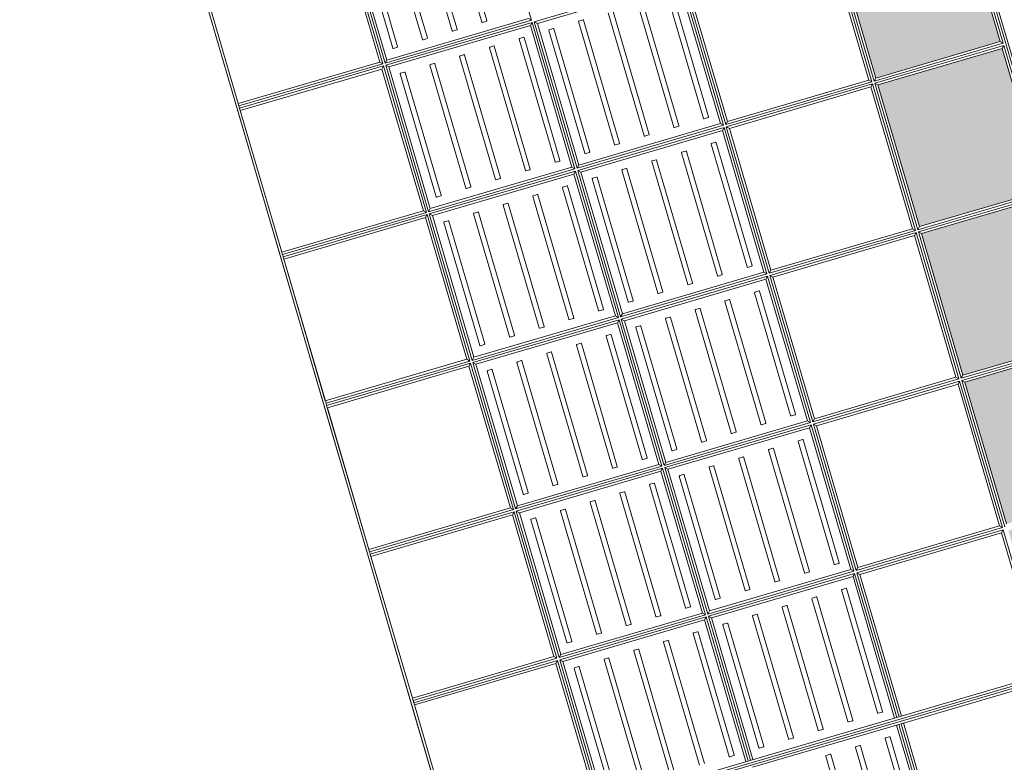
# Model space of a CAD drawing. Header units: metres. Extents: x 228628 to 230733, y 593242 to 595543.
# Tile 28 of 71: x 229982.73 to 229984.64, y 594178.75 to 594180.19. Entities that reach past the tile are written whole.
import ezdxf

# ---------------------------------------------------------------- set-up
doc = ezdxf.new("R2010")
doc.units = ezdxf.units.M

# ---------------------------------------------------------------- blocks, each defined once
blk = doc.blocks.new('_BLOCK_LEICON_GX-18_MIDDENELEMENT_KOLKSPARING_300x60')
at = {"lineweight": 5}
for p, q in [((1497.8, 1626.5), (1497.8, 0)), ((1493, 1026.5), (1493, 731)), ((1473.9, 884.2), (1225.9, 884.2)), ((1473.9, 884.2), (1225.9, 884.2)), ((1474.9, 875.2), (1474.9, 883.2)), ((1474.9, 875.2), (1474.9, 883.2)), ((1225.9, 874.2), (1473.9, 874.2)), ((1225.9, 874.2), (1473.9, 874.2)), ((1473.9, 824.2), (1225.9, 824.2)), ((1473.9, 824.2), (1225.9, 824.2)), ((1474.9, 815.2), (1474.9, 823.2)), ((1474.9, 815.2), (1474.9, 823.2)), ((1225.9, 814.2), (1473.9, 814.2)), ((1225.9, 814.2), (1473.9, 814.2)), ((1473.9, 764.2), (1225.9, 764.2)), ((1473.9, 764.2), (1225.9, 764.2)), ((1225.9, 754.2), (1473.9, 754.2)), ((1225.9, 754.2), (1473.9, 754.2)), ((1474.9, 755.2), (1474.9, 763.2)), ((1474.9, 755.2), (1474.9, 763.2)), ((1493, 731), (1202.2, 731)), ((1493, 726.5), (1202.2, 726.5)), ((1493, 735.7), (1207, 735.7)), ((1493, 731), (1493, 726.5)), ((1493, 726.5), (1493, 431)), ((1493, 721.7), (1207, 721.7))]:
    blk.add_line(p, q, dxfattribs=at)
for centre, start, end in [((1473.9, 883.2), 0, 90), ((1473.9, 875.2), 270, 0), ((1473.9, 823.2), 0, 90), ((1473.9, 815.2), 270, 0), ((1473.9, 763.2), 0, 90), ((1473.9, 755.2), 270, 0)]:
    blk.add_arc(centre, 1, start, end, dxfattribs=at)
blk = doc.blocks.new('_BLOCK_LEICON_GX-18_MIDDENELEMENT_300x60')
at = {"lineweight": 5}
h = blk.add_hatch(color=7, dxfattribs=at)
h.paths.add_polyline_path([(-1207, 421.7), (-1493, 421.7), (-1493, 170.7), (-1207, 170.7)])
h.paths.add_polyline_path([(-893, 421.7), (-893, 170.7), (-607, 170.7), (-607, 421.7)])
h.paths.add_polyline_path([(-7, 421.7), (-293, 421.7), (-293, 170.7), (-7, 170.7)])
h.paths.add_polyline_path([(593, 170.7), (593, 421.7), (307, 421.7), (307, 170.7)])
h.paths.add_polyline_path([(907, 170.7), (1193, 170.7), (1193, 421.7), (907, 421.7)])
h = blk.add_hatch(dxfattribs=at)
h.set_pattern_fill('DOTS', color=256, scale=10, style=0)
h.set_pattern_definition([(0, (-55466.677, -44255.552), (7.9375, 15.875), [0, -15.875])])
h.paths.add_polyline_path([(-1207, 421.7), (-1493, 421.7), (-1493, 170.7), (-1207, 170.7)])
h.paths.add_polyline_path([(-607, 170.7), (-607, 421.7), (-893, 421.7), (-893, 170.7)])
h.paths.add_polyline_path([(-7, 170.7), (-7, 421.7), (-293, 421.7), (-293, 170.7)])
h.paths.add_polyline_path([(593, 170.7), (593, 421.7), (307, 421.7), (307, 170.7)])
h.paths.add_polyline_path([(907, 170.7), (1193, 170.7), (1193, 421.7), (907, 421.7)])
h = blk.add_hatch(dxfattribs=at)
h.set_pattern_fill('DOTS', color=256, scale=10, style=0)
h.set_pattern_definition([(0, (-55166.677, -44255.552), (7.9375, 15.875), [0, -15.875])])
h.paths.add_polyline_path([(-907, 421.7), (-1193, 421.7), (-1193, 170.7), (-907, 170.7)])
h.paths.add_polyline_path([(-307, 170.7), (-307, 421.7), (-593, 421.7), (-593, 170.7)])
h.paths.add_polyline_path([(293, 170.7), (293, 421.7), (7, 421.7), (7, 170.7)])
h.paths.add_polyline_path([(893, 170.7), (893, 421.7), (607, 421.7), (607, 170.7)])
h.paths.add_polyline_path([(1207, 170.7), (1493, 170.7), (1493, 421.7), (1207, 421.7)])
for p, q in [((1497.8, 1626.5), (-1497.8, 1626.5)), ((-1497.8, 1626.5), (-1497.8, 0)), ((-1202.3, 1626.5), (-1493, 1626.5)), ((-1202.3, 1626.5), (-1493, 1626.5)), ((-902.2, 1626.5), (-1197.8, 1626.5)), ((-902.2, 1626.5), (-1197.8, 1626.5)), ((-602.3, 1626.5), (-897.8, 1626.5)), ((-602.3, 1626.5), (-897.8, 1626.5)), ((-302.3, 1626.5), (-597.8, 1626.5)), ((-302.3, 1626.5), (-597.8, 1626.5)), ((-2.2, 1626.5), (-297.8, 1626.5)), ((-2.2, 1626.5), (-297.8, 1626.5)), ((297.8, 1626.5), (2.2, 1626.5)), ((297.8, 1626.5), (2.2, 1626.5)), ((-1207, 1621.7), (-1493, 1621.7)), ((-1493, 1621.7), (-1493, 161.4)), ((-1207, 1621.7), (-1493, 1621.7)), ((-1207, 1621.7), (-1493, 1621.7)), ((-1207, 1621.7), (-1202.3, 1621.7)), ((-1207, 1621.7), (-1207, 1335.7)), ((-1202.3, 1621.7), (-1197.8, 1621.7)), ((-1202.3, 1621.7), (-1202.3, 1331)), ((-1197.8, 1621.7), (-1193, 1621.7)), ((-1197.8, 1621.7), (-1197.8, 1331)), ((-902.2, 1621.7), (-1193, 1621.7)), ((-1193, 1621.7), (-1193, 1335.7)), ((-907, 1621.7), (-1193, 1621.7)), ((-907, 1621.7), (-1193, 1621.7)), ((-907, 1621.7), (-907, 1335.7)), ((-902.2, 1621.7), (-897.8, 1621.7)), ((-902.2, 1621.7), (-902.2, 1331)), ((-602.3, 1621.7), (-897.8, 1621.7)), ((-897.8, 1621.7), (-897.8, 1331)), ((-893, 1621.7), (-893, 1335.7)), ((-607, 1621.7), (-893, 1621.7)), ((-607, 1621.7), (-893, 1621.7)), ((-607, 1621.7), (-607, 1335.7)), ((-602.3, 1621.7), (-597.8, 1621.7)), ((-602.3, 1621.7), (-602.3, 1331)), ((-302.3, 1621.7), (-597.8, 1621.7)), ((-597.8, 1621.7), (-597.8, 1331)), ((-593, 1621.7), (-593, 1335.7)), ((-307, 1621.7), (-593, 1621.7)), ((-307, 1621.7), (-593, 1621.7)), ((-307, 1621.7), (-307, 1335.7)), ((-302.3, 1621.7), (-297.8, 1621.7)), ((-302.3, 1621.7), (-302.3, 1331)), ((-2.2, 1621.7), (-297.8, 1621.7)), ((-297.8, 1621.7), (-297.8, 1331)), ((-293, 1621.7), (-293, 1335.7)), ((-7, 1621.7), (-293, 1621.7)), ((-7, 1621.7), (-293, 1621.7)), ((-7, 1621.7), (-7, 1335.7)), ((-2.2, 1621.7), (2.2, 1621.7)), ((-2.2, 1621.7), (-2.2, 1331)), ((297.8, 1621.7), (2.2, 1621.7)), ((2.2, 1621.7), (2.2, 1331)), ((7, 1621.7), (7, 1335.7)), ((293, 1621.7), (7, 1621.7)), ((293, 1621.7), (7, 1621.7)), ((-1207, 1335.7), (-1493, 1335.7)), ((-1202.3, 1331), (-1493, 1331)), ((-1202.3, 1326.5), (-1493, 1326.5)), ((-1207, 1321.7), (-1493, 1321.7)), ((-1207, 1335.7), (-1202.3, 1331)), ((-1207, 1335.7), (-1202.3, 1331)), ((-1207, 1321.7), (-1202.3, 1326.5)), ((-1207, 1321.7), (-1207, 1035.7)), ((-1202.3, 1326.5), (-1202.3, 1031)), ((-1197.8, 1331), (-1193, 1335.7)), ((-1197.8, 1331), (-1193, 1335.7)), ((-902.2, 1331), (-1197.8, 1331)), ((-902.2, 1326.5), (-1197.8, 1326.5)), ((-1197.8, 1326.5), (-1197.8, 1031)), ((-1193, 1321.7), (-1197.8, 1326.5)), ((-907, 1335.7), (-1193, 1335.7)), ((-907, 1321.7), (-1193, 1321.7)), ((-1193, 1321.7), (-1193, 1035.7)), ((-907, 1335.7), (-902.2, 1331)), ((-907, 1335.7), (-902.2, 1331)), ((-907, 1321.7), (-902.2, 1326.5)), ((-907, 1321.7), (-907, 1035.7)), ((-902.2, 1326.5), (-902.2, 1031)), ((-897.8, 1331), (-893, 1335.7)), ((-897.8, 1331), (-893, 1335.7)), ((-602.3, 1331), (-897.8, 1331)), ((-602.3, 1326.5), (-897.8, 1326.5)), ((-897.8, 1326.5), (-897.8, 1031)), ((-893, 1321.7), (-897.8, 1326.5)), ((-607, 1335.7), (-893, 1335.7)), ((-607, 1321.7), (-893, 1321.7)), ((-893, 1321.7), (-893, 1035.7)), ((-607, 1335.7), (-602.3, 1331)), ((-607, 1335.7), (-602.3, 1331)), ((-607, 1321.7), (-602.3, 1326.5)), ((-607, 1321.7), (-607, 1035.7)), ((-602.3, 1326.5), (-602.3, 1031)), ((-597.8, 1331), (-593, 1335.7)), ((-597.8, 1331), (-593, 1335.7)), ((-302.3, 1331), (-597.8, 1331)), ((-302.3, 1326.5), (-597.8, 1326.5)), ((-597.8, 1326.5), (-597.8, 1031)), ((-593, 1321.7), (-597.8, 1326.5)), ((-307, 1335.7), (-593, 1335.7)), ((-307, 1321.7), (-593, 1321.7)), ((-593, 1321.7), (-593, 1035.7)), ((-307, 1335.7), (-302.3, 1331)), ((-307, 1335.7), (-302.3, 1331)), ((-307, 1321.7), (-302.3, 1326.5)), ((-307, 1321.7), (-307, 1035.7)), ((-302.3, 1326.5), (-302.3, 1031)), ((-297.8, 1331), (-293, 1335.7)), ((-297.8, 1331), (-293, 1335.7)), ((-2.2, 1331), (-297.8, 1331)), ((-2.2, 1326.5), (-297.8, 1326.5)), ((-297.8, 1326.5), (-297.8, 1031)), ((-293, 1321.7), (-297.8, 1326.5)), ((-7, 1335.7), (-293, 1335.7)), ((-7, 1321.7), (-293, 1321.7)), ((-293, 1321.7), (-293, 1035.7)), ((-7, 1335.7), (-2.2, 1331)), ((-7, 1335.7), (-2.2, 1331)), ((-7, 1321.7), (-2.2, 1326.5)), ((-7, 1321.7), (-7, 1035.7)), ((-2.2, 1326.5), (-2.2, 1031)), ((2.2, 1331), (7, 1335.7)), ((2.2, 1331), (7, 1335.7)), ((297.8, 1331), (2.2, 1331)), ((297.8, 1326.5), (2.2, 1326.5)), ((2.2, 1326.5), (2.2, 1031)), ((7, 1321.7), (2.2, 1326.5)), ((293, 1335.7), (7, 1335.7)), ((293, 1321.7), (7, 1321.7)), ((7, 1321.7), (7, 1035.7)), ((-1226.1, 1304.2), (-1474.1, 1304.2)), ((-1225.1, 1295.2), (-1225.1, 1303.2)), ((-1175.1, 1303.2), (-1175.1, 1295.2)), ((-926.1, 1304.2), (-1174.1, 1304.2)), ((-925.1, 1295.2), (-925.1, 1303.2)), ((-875.1, 1303.2), (-875.1, 1295.2)), ((-626.1, 1304.2), (-874.1, 1304.2)), ((-625.1, 1295.2), (-625.1, 1303.2)), ((-575.1, 1303.2), (-575.1, 1295.2)), ((-326.1, 1304.2), (-574.1, 1304.2)), ((-325.1, 1295.2), (-325.1, 1303.2)), ((-275.1, 1303.2), (-275.1, 1295.2)), ((-26.1, 1304.2), (-274.1, 1304.2)), ((-25.1, 1295.2), (-25.1, 1303.2)), ((24.9, 1303.2), (24.9, 1295.2)), ((273.9, 1304.2), (25.9, 1304.2)), ((-1474.1, 1294.2), (-1226.1, 1294.2)), ((-1174.1, 1294.2), (-926.1, 1294.2)), ((-874.1, 1294.2), (-626.1, 1294.2)), ((-574.1, 1294.2), (-326.1, 1294.2)), ((-274.1, 1294.2), (-26.1, 1294.2)), ((25.9, 1294.2), (273.9, 1294.2)), ((-1226.1, 1244.2), (-1474.1, 1244.2)), ((-1226.1, 1244.2), (-1474.1, 1244.2)), ((-1225.1, 1235.2), (-1225.1, 1243.2)), ((-1225.1, 1235.2), (-1225.1, 1243.2)), ((-1175.1, 1243.2), (-1175.1, 1235.2)), ((-1175.1, 1243.2), (-1175.1, 1235.2)), ((-926.1, 1244.2), (-1174.1, 1244.2)), ((-926.1, 1244.2), (-1174.1, 1244.2)), ((-925.1, 1235.2), (-925.1, 1243.2)), ((-925.1, 1235.2), (-925.1, 1243.2)), ((-875.1, 1243.2), (-875.1, 1235.2)), ((-875.1, 1243.2), (-875.1, 1235.2)), ((-626.1, 1244.2), (-874.1, 1244.2)), ((-626.1, 1244.2), (-874.1, 1244.2)), ((-625.1, 1235.2), (-625.1, 1243.2)), ((-625.1, 1235.2), (-625.1, 1243.2)), ((-575.1, 1243.2), (-575.1, 1235.2)), ((-575.1, 1243.2), (-575.1, 1235.2)), ((-326.1, 1244.2), (-574.1, 1244.2)), ((-326.1, 1244.2), (-574.1, 1244.2)), ((-325.1, 1235.2), (-325.1, 1243.2)), ((-325.1, 1235.2), (-325.1, 1243.2)), ((-275.1, 1243.2), (-275.1, 1235.2)), ((-275.1, 1243.2), (-275.1, 1235.2)), ((-26.1, 1244.2), (-274.1, 1244.2)), ((-26.1, 1244.2), (-274.1, 1244.2)), ((-25.1, 1235.2), (-25.1, 1243.2)), ((-25.1, 1235.2), (-25.1, 1243.2)), ((24.9, 1243.2), (24.9, 1235.2)), ((24.9, 1243.2), (24.9, 1235.2)), ((273.9, 1244.2), (25.9, 1244.2)), ((273.9, 1244.2), (25.9, 1244.2)), ((-1474.1, 1234.2), (-1226.1, 1234.2)), ((-1474.1, 1234.2), (-1226.1, 1234.2)), ((-1174.1, 1234.2), (-926.1, 1234.2)), ((-1174.1, 1234.2), (-926.1, 1234.2)), ((-874.1, 1234.2), (-626.1, 1234.2)), ((-874.1, 1234.2), (-626.1, 1234.2)), ((-574.1, 1234.2), (-326.1, 1234.2)), ((-574.1, 1234.2), (-326.1, 1234.2)), ((-274.1, 1234.2), (-26.1, 1234.2)), ((-274.1, 1234.2), (-26.1, 1234.2)), ((25.9, 1234.2), (273.9, 1234.2)), ((25.9, 1234.2), (273.9, 1234.2)), ((-1226.1, 1184.2), (-1474.1, 1184.2)), ((-1226.1, 1184.2), (-1474.1, 1184.2)), ((-926.1, 1184.2), (-1174.1, 1184.2)), ((-926.1, 1184.2), (-1174.1, 1184.2)), ((-626.1, 1184.2), (-874.1, 1184.2)), ((-626.1, 1184.2), (-874.1, 1184.2)), ((-326.1, 1184.2), (-574.1, 1184.2)), ((-326.1, 1184.2), (-574.1, 1184.2)), ((-26.1, 1184.2), (-274.1, 1184.2)), ((-26.1, 1184.2), (-274.1, 1184.2)), ((273.9, 1184.2), (25.9, 1184.2)), ((273.9, 1184.2), (25.9, 1184.2)), ((-1474.1, 1174.2), (-1226.1, 1174.2)), ((-1474.1, 1174.2), (-1226.1, 1174.2)), ((-1225.1, 1175.2), (-1225.1, 1183.2)), ((-1225.1, 1175.2), (-1225.1, 1183.2)), ((-1175.1, 1183.2), (-1175.1, 1175.2)), ((-1175.1, 1183.2), (-1175.1, 1175.2)), ((-1174.1, 1174.2), (-926.1, 1174.2)), ((-1174.1, 1174.2), (-926.1, 1174.2)), ((-925.1, 1175.2), (-925.1, 1183.2)), ((-925.1, 1175.2), (-925.1, 1183.2)), ((-875.1, 1183.2), (-875.1, 1175.2)), ((-875.1, 1183.2), (-875.1, 1175.2)), ((-874.1, 1174.2), (-626.1, 1174.2)), ((-874.1, 1174.2), (-626.1, 1174.2)), ((-625.1, 1175.2), (-625.1, 1183.2)), ((-625.1, 1175.2), (-625.1, 1183.2)), ((-575.1, 1183.2), (-575.1, 1175.2)), ((-575.1, 1183.2), (-575.1, 1175.2)), ((-574.1, 1174.2), (-326.1, 1174.2)), ((-574.1, 1174.2), (-326.1, 1174.2)), ((-325.1, 1175.2), (-325.1, 1183.2)), ((-325.1, 1175.2), (-325.1, 1183.2)), ((-275.1, 1183.2), (-275.1, 1175.2)), ((-275.1, 1183.2), (-275.1, 1175.2)), ((-274.1, 1174.2), (-26.1, 1174.2)), ((-274.1, 1174.2), (-26.1, 1174.2)), ((-25.1, 1175.2), (-25.1, 1183.2)), ((-25.1, 1175.2), (-25.1, 1183.2)), ((24.9, 1183.2), (24.9, 1175.2)), ((24.9, 1183.2), (24.9, 1175.2)), ((25.9, 1174.2), (273.9, 1174.2)), ((25.9, 1174.2), (273.9, 1174.2)), ((-1226.1, 1124.2), (-1474.1, 1124.2)), ((-1226.1, 1124.2), (-1474.1, 1124.2)), ((-1474.1, 1114.2), (-1226.1, 1114.2)), ((-1474.1, 1114.2), (-1226.1, 1114.2)), ((-1225.1, 1115.2), (-1225.1, 1123.2)), ((-1225.1, 1115.2), (-1225.1, 1123.2)), ((-1175.1, 1123.2), (-1175.1, 1115.2)), ((-1175.1, 1123.2), (-1175.1, 1115.2)), ((-926.1, 1124.2), (-1174.1, 1124.2)), ((-926.1, 1124.2), (-1174.1, 1124.2)), ((-1174.1, 1114.2), (-926.1, 1114.2)), ((-1174.1, 1114.2), (-926.1, 1114.2)), ((-925.1, 1115.2), (-925.1, 1123.2)), ((-925.1, 1115.2), (-925.1, 1123.2)), ((-875.1, 1123.2), (-875.1, 1115.2)), ((-875.1, 1123.2), (-875.1, 1115.2)), ((-626.1, 1124.2), (-874.1, 1124.2)), ((-626.1, 1124.2), (-874.1, 1124.2)), ((-874.1, 1114.2), (-626.1, 1114.2)), ((-874.1, 1114.2), (-626.1, 1114.2)), ((-625.1, 1115.2), (-625.1, 1123.2)), ((-625.1, 1115.2), (-625.1, 1123.2)), ((-575.1, 1123.2), (-575.1, 1115.2)), ((-575.1, 1123.2), (-575.1, 1115.2)), ((-326.1, 1124.2), (-574.1, 1124.2)), ((-326.1, 1124.2), (-574.1, 1124.2)), ((-574.1, 1114.2), (-326.1, 1114.2)), ((-574.1, 1114.2), (-326.1, 1114.2)), ((-325.1, 1115.2), (-325.1, 1123.2)), ((-325.1, 1115.2), (-325.1, 1123.2)), ((-275.1, 1123.2), (-275.1, 1115.2)), ((-275.1, 1123.2), (-275.1, 1115.2)), ((-26.1, 1124.2), (-274.1, 1124.2)), ((-26.1, 1124.2), (-274.1, 1124.2)), ((-274.1, 1114.2), (-26.1, 1114.2)), ((-274.1, 1114.2), (-26.1, 1114.2)), ((-25.1, 1115.2), (-25.1, 1123.2)), ((-25.1, 1115.2), (-25.1, 1123.2)), ((24.9, 1123.2), (24.9, 1115.2)), ((24.9, 1123.2), (24.9, 1115.2)), ((273.9, 1124.2), (25.9, 1124.2)), ((273.9, 1124.2), (25.9, 1124.2)), ((25.9, 1114.2), (273.9, 1114.2)), ((25.9, 1114.2), (273.9, 1114.2)), ((-1475.1, 1063.2), (-1475.1, 1055.2)), ((-1475.1, 1063.2), (-1475.1, 1055.2)), ((-1226.1, 1064.2), (-1474.1, 1064.2)), ((-1226.1, 1064.2), (-1474.1, 1064.2)), ((-1474.1, 1054.2), (-1226.1, 1054.2)), ((-1474.1, 1054.2), (-1226.1, 1054.2)), ((-1225.1, 1055.2), (-1225.1, 1063.2)), ((-1225.1, 1055.2), (-1225.1, 1063.2)), ((-1175.1, 1063.2), (-1175.1, 1055.2)), ((-1175.1, 1063.2), (-1175.1, 1055.2)), ((-926.1, 1064.2), (-1174.1, 1064.2)), ((-926.1, 1064.2), (-1174.1, 1064.2)), ((-1174.1, 1054.2), (-926.1, 1054.2)), ((-1174.1, 1054.2), (-926.1, 1054.2)), ((-925.1, 1055.2), (-925.1, 1063.2)), ((-925.1, 1055.2), (-925.1, 1063.2)), ((-875.1, 1063.2), (-875.1, 1055.2)), ((-875.1, 1063.2), (-875.1, 1055.2)), ((-626.1, 1064.2), (-874.1, 1064.2)), ((-626.1, 1064.2), (-874.1, 1064.2)), ((-874.1, 1054.2), (-626.1, 1054.2)), ((-874.1, 1054.2), (-626.1, 1054.2)), ((-625.1, 1055.2), (-625.1, 1063.2)), ((-625.1, 1055.2), (-625.1, 1063.2)), ((-575.1, 1063.2), (-575.1, 1055.2)), ((-575.1, 1063.2), (-575.1, 1055.2)), ((-326.1, 1064.2), (-574.1, 1064.2)), ((-326.1, 1064.2), (-574.1, 1064.2)), ((-574.1, 1054.2), (-326.1, 1054.2)), ((-574.1, 1054.2), (-326.1, 1054.2)), ((-325.1, 1055.2), (-325.1, 1063.2)), ((-325.1, 1055.2), (-325.1, 1063.2)), ((-275.1, 1063.2), (-275.1, 1055.2)), ((-275.1, 1063.2), (-275.1, 1055.2)), ((-26.1, 1064.2), (-274.1, 1064.2)), ((-26.1, 1064.2), (-274.1, 1064.2)), ((-274.1, 1054.2), (-26.1, 1054.2)), ((-274.1, 1054.2), (-26.1, 1054.2)), ((-25.1, 1055.2), (-25.1, 1063.2)), ((-25.1, 1055.2), (-25.1, 1063.2)), ((-1207, 1035.7), (-1493, 1035.7)), ((-1202.3, 1031), (-1493, 1031)), ((-1207, 1035.7), (-1202.3, 1031)), ((-1197.8, 1031), (-1193, 1035.7)), ((-902.2, 1031), (-1197.8, 1031)), ((-907, 1035.7), (-1193, 1035.7)), ((-907, 1035.7), (-902.2, 1031)), ((-897.8, 1031), (-893, 1035.7)), ((-602.3, 1031), (-897.8, 1031)), ((-607, 1035.7), (-893, 1035.7)), ((-607, 1035.7), (-602.3, 1031)), ((-597.8, 1031), (-593, 1035.7)), ((-302.3, 1031), (-597.8, 1031)), ((-307, 1035.7), (-593, 1035.7)), ((-307, 1035.7), (-302.3, 1031)), ((-297.8, 1031), (-293, 1035.7)), ((-2.2, 1031), (-297.8, 1031)), ((-7, 1035.7), (-293, 1035.7)), ((-7, 1035.7), (-2.2, 1031)), ((2.2, 1031), (7, 1035.7)), ((297.8, 1031), (2.2, 1031)), ((-1202.3, 1026.5), (-1493, 1026.5)), ((-1207, 1021.7), (-1493, 1021.7)), ((-1207, 1021.7), (-1202.3, 1026.5)), ((-1207, 1021.7), (-1207, 735.7)), ((-1202.3, 1026.5), (-1202.3, 731)), ((-902.2, 1026.5), (-1197.8, 1026.5)), ((-1197.8, 1026.5), (-1197.8, 731)), ((-1193, 1021.7), (-1197.8, 1026.5)), ((-907, 1021.7), (-1193, 1021.7)), ((-1193, 1021.7), (-1193, 735.7)), ((-907, 1021.7), (-902.2, 1026.5)), ((-907, 1021.7), (-907, 735.7)), ((-902.2, 1026.5), (-902.2, 731)), ((-602.3, 1026.5), (-897.8, 1026.5)), ((-897.8, 1026.5), (-897.8, 731)), ((-893, 1021.7), (-897.8, 1026.5)), ((-607, 1021.7), (-893, 1021.7)), ((-893, 1021.7), (-893, 735.7)), ((-607, 1021.7), (-602.3, 1026.5)), ((-607, 1021.7), (-607, 735.7)), ((-602.3, 1026.5), (-602.3, 731)), ((-302.3, 1026.5), (-597.8, 1026.5)), ((-597.8, 1026.5), (-597.8, 731)), ((-593, 1021.7), (-597.8, 1026.5)), ((-307, 1021.7), (-593, 1021.7)), ((-593, 1021.7), (-593, 735.7)), ((-307, 1021.7), (-302.3, 1026.5)), ((-307, 1021.7), (-307, 735.7)), ((-302.3, 1026.5), (-302.3, 731)), ((-2.2, 1026.5), (-297.8, 1026.5)), ((-297.8, 1026.5), (-297.8, 731)), ((-293, 1021.7), (-297.8, 1026.5)), ((-7, 1021.7), (-293, 1021.7)), ((-293, 1021.7), (-293, 735.7)), ((-7, 1021.7), (-2.2, 1026.5)), ((-7, 1021.7), (-7, 735.7)), ((-2.2, 1026.5), (-2.2, 731)), ((-1475.1, 1003.2), (-1475.1, 995.2)), ((-1226.1, 1004.2), (-1474.1, 1004.2)), ((-1474.1, 994.2), (-1226.1, 994.2)), ((-1225.1, 995.2), (-1225.1, 1003.2)), ((-1175.1, 1003.2), (-1175.1, 995.2)), ((-926.1, 1004.2), (-1174.1, 1004.2)), ((-1174.1, 994.2), (-926.1, 994.2)), ((-925.1, 995.2), (-925.1, 1003.2)), ((-875.1, 1003.2), (-875.1, 995.2)), ((-626.1, 1004.2), (-874.1, 1004.2)), ((-874.1, 994.2), (-626.1, 994.2)), ((-625.1, 995.2), (-625.1, 1003.2)), ((-575.1, 1003.2), (-575.1, 995.2)), ((-326.1, 1004.2), (-574.1, 1004.2)), ((-574.1, 994.2), (-326.1, 994.2)), ((-325.1, 995.2), (-325.1, 1003.2)), ((-275.1, 1003.2), (-275.1, 995.2)), ((-26.1, 1004.2), (-274.1, 1004.2)), ((-274.1, 994.2), (-26.1, 994.2)), ((-25.1, 995.2), (-25.1, 1003.2)), ((-1475.1, 943.2), (-1475.1, 935.2)), ((-1475.1, 943.2), (-1475.1, 935.2)), ((-1226.1, 944.2), (-1474.1, 944.2)), ((-1226.1, 944.2), (-1474.1, 944.2)), ((-1225.1, 935.2), (-1225.1, 943.2)), ((-1225.1, 935.2), (-1225.1, 943.2)), ((-1175.1, 943.2), (-1175.1, 935.2)), ((-1175.1, 943.2), (-1175.1, 935.2)), ((-926.1, 944.2), (-1174.1, 944.2)), ((-926.1, 944.2), (-1174.1, 944.2)), ((-925.1, 935.2), (-925.1, 943.2)), ((-925.1, 935.2), (-925.1, 943.2)), ((-875.1, 943.2), (-875.1, 935.2)), ((-875.1, 943.2), (-875.1, 935.2)), ((-626.1, 944.2), (-874.1, 944.2)), ((-626.1, 944.2), (-874.1, 944.2)), ((-625.1, 935.2), (-625.1, 943.2)), ((-625.1, 935.2), (-625.1, 943.2)), ((-575.1, 943.2), (-575.1, 935.2)), ((-575.1, 943.2), (-575.1, 935.2)), ((-326.1, 944.2), (-574.1, 944.2)), ((-326.1, 944.2), (-574.1, 944.2)), ((-325.1, 935.2), (-325.1, 943.2)), ((-325.1, 935.2), (-325.1, 943.2)), ((-275.1, 943.2), (-275.1, 935.2)), ((-275.1, 943.2), (-275.1, 935.2)), ((-26.1, 944.2), (-274.1, 944.2)), ((-26.1, 944.2), (-274.1, 944.2)), ((-25.1, 935.2), (-25.1, 943.2)), ((-25.1, 935.2), (-25.1, 943.2)), ((-1474.1, 934.2), (-1226.1, 934.2)), ((-1474.1, 934.2), (-1226.1, 934.2)), ((-1174.1, 934.2), (-926.1, 934.2)), ((-1174.1, 934.2), (-926.1, 934.2)), ((-874.1, 934.2), (-626.1, 934.2)), ((-874.1, 934.2), (-626.1, 934.2)), ((-574.1, 934.2), (-326.1, 934.2)), ((-574.1, 934.2), (-326.1, 934.2)), ((-274.1, 934.2), (-26.1, 934.2)), ((-274.1, 934.2), (-26.1, 934.2)), ((-1475.1, 883.2), (-1475.1, 875.2)), ((-1475.1, 883.2), (-1475.1, 875.2)), ((-1226.1, 884.2), (-1474.1, 884.2)), ((-1226.1, 884.2), (-1474.1, 884.2)), ((-1225.1, 875.2), (-1225.1, 883.2)), ((-1225.1, 875.2), (-1225.1, 883.2)), ((-1175.1, 883.2), (-1175.1, 875.2)), ((-1175.1, 883.2), (-1175.1, 875.2)), ((-926.1, 884.2), (-1174.1, 884.2)), ((-926.1, 884.2), (-1174.1, 884.2)), ((-925.1, 875.2), (-925.1, 883.2)), ((-925.1, 875.2), (-925.1, 883.2)), ((-875.1, 883.2), (-875.1, 875.2)), ((-875.1, 883.2), (-875.1, 875.2)), ((-626.1, 884.2), (-874.1, 884.2)), ((-626.1, 884.2), (-874.1, 884.2)), ((-625.1, 875.2), (-625.1, 883.2)), ((-625.1, 875.2), (-625.1, 883.2)), ((-575.1, 883.2), (-575.1, 875.2)), ((-575.1, 883.2), (-575.1, 875.2)), ((-326.1, 884.2), (-574.1, 884.2)), ((-326.1, 884.2), (-574.1, 884.2)), ((-325.1, 875.2), (-325.1, 883.2)), ((-325.1, 875.2), (-325.1, 883.2)), ((-275.1, 883.2), (-275.1, 875.2)), ((-275.1, 883.2), (-275.1, 875.2)), ((-26.1, 884.2), (-274.1, 884.2)), ((-26.1, 884.2), (-274.1, 884.2)), ((-1474.1, 874.2), (-1226.1, 874.2)), ((-1474.1, 874.2), (-1226.1, 874.2)), ((-1174.1, 874.2), (-926.1, 874.2)), ((-1174.1, 874.2), (-926.1, 874.2)), ((-874.1, 874.2), (-626.1, 874.2)), ((-874.1, 874.2), (-626.1, 874.2)), ((-574.1, 874.2), (-326.1, 874.2)), ((-574.1, 874.2), (-326.1, 874.2)), ((-274.1, 874.2), (-26.1, 874.2)), ((-274.1, 874.2), (-26.1, 874.2)), ((-1475.1, 823.2), (-1475.1, 815.2)), ((-1475.1, 823.2), (-1475.1, 815.2)), ((-1226.1, 824.2), (-1474.1, 824.2)), ((-1226.1, 824.2), (-1474.1, 824.2)), ((-1225.1, 815.2), (-1225.1, 823.2)), ((-1225.1, 815.2), (-1225.1, 823.2)), ((-1175.1, 823.2), (-1175.1, 815.2)), ((-1175.1, 823.2), (-1175.1, 815.2)), ((-926.1, 824.2), (-1174.1, 824.2)), ((-926.1, 824.2), (-1174.1, 824.2)), ((-925.1, 815.2), (-925.1, 823.2)), ((-925.1, 815.2), (-925.1, 823.2)), ((-875.1, 823.2), (-875.1, 815.2)), ((-875.1, 823.2), (-875.1, 815.2)), ((-626.1, 824.2), (-874.1, 824.2)), ((-626.1, 824.2), (-874.1, 824.2)), ((-625.1, 815.2), (-625.1, 823.2)), ((-625.1, 815.2), (-625.1, 823.2)), ((-575.1, 823.2), (-575.1, 815.2)), ((-575.1, 823.2), (-575.1, 815.2)), ((-326.1, 824.2), (-574.1, 824.2)), ((-326.1, 824.2), (-574.1, 824.2)), ((-325.1, 815.2), (-325.1, 823.2)), ((-325.1, 815.2), (-325.1, 823.2)), ((-275.1, 823.2), (-275.1, 815.2)), ((-275.1, 823.2), (-275.1, 815.2)), ((-26.1, 824.2), (-274.1, 824.2)), ((-26.1, 824.2), (-274.1, 824.2)), ((-1474.1, 814.2), (-1226.1, 814.2)), ((-1474.1, 814.2), (-1226.1, 814.2)), ((-1174.1, 814.2), (-926.1, 814.2)), ((-1174.1, 814.2), (-926.1, 814.2)), ((-874.1, 814.2), (-626.1, 814.2)), ((-874.1, 814.2), (-626.1, 814.2)), ((-574.1, 814.2), (-326.1, 814.2)), ((-574.1, 814.2), (-326.1, 814.2)), ((-274.1, 814.2), (-26.1, 814.2)), ((-274.1, 814.2), (-26.1, 814.2)), ((-1226.1, 764.2), (-1474.1, 764.2)), ((-1226.1, 764.2), (-1474.1, 764.2)), ((-926.1, 764.2), (-1174.1, 764.2)), ((-926.1, 764.2), (-1174.1, 764.2)), ((-626.1, 764.2), (-874.1, 764.2)), ((-626.1, 764.2), (-874.1, 764.2)), ((-326.1, 764.2), (-574.1, 764.2)), ((-326.1, 764.2), (-574.1, 764.2)), ((-26.1, 764.2), (-274.1, 764.2)), ((-26.1, 764.2), (-274.1, 764.2)), ((-1475.1, 763.2), (-1475.1, 755.2)), ((-1475.1, 763.2), (-1475.1, 755.2)), ((-1474.1, 754.2), (-1226.1, 754.2)), ((-1474.1, 754.2), (-1226.1, 754.2)), ((-1225.1, 755.2), (-1225.1, 763.2)), ((-1225.1, 755.2), (-1225.1, 763.2)), ((-1175.1, 763.2), (-1175.1, 755.2)), ((-1175.1, 763.2), (-1175.1, 755.2)), ((-1174.1, 754.2), (-926.1, 754.2)), ((-1174.1, 754.2), (-926.1, 754.2)), ((-925.1, 755.2), (-925.1, 763.2)), ((-925.1, 755.2), (-925.1, 763.2)), ((-875.1, 763.2), (-875.1, 755.2)), ((-875.1, 763.2), (-875.1, 755.2)), ((-874.1, 754.2), (-626.1, 754.2)), ((-874.1, 754.2), (-626.1, 754.2)), ((-625.1, 755.2), (-625.1, 763.2)), ((-625.1, 755.2), (-625.1, 763.2)), ((-575.1, 763.2), (-575.1, 755.2)), ((-575.1, 763.2), (-575.1, 755.2)), ((-574.1, 754.2), (-326.1, 754.2)), ((-574.1, 754.2), (-326.1, 754.2)), ((-325.1, 755.2), (-325.1, 763.2)), ((-325.1, 755.2), (-325.1, 763.2)), ((-275.1, 763.2), (-275.1, 755.2)), ((-275.1, 763.2), (-275.1, 755.2)), ((-274.1, 754.2), (-26.1, 754.2)), ((-274.1, 754.2), (-26.1, 754.2)), ((-1207, 735.7), (-1493, 735.7)), ((-1202.3, 731), (-1493, 731)), ((-1202.3, 726.5), (-1493, 726.5)), ((-1207, 735.7), (-1202.3, 731)), ((-1207, 721.7), (-1202.3, 726.5)), ((-1202.3, 726.5), (-1202.3, 431)), ((-1197.8, 731), (-1193, 735.7)), ((-902.2, 731), (-1197.8, 731)), ((-902.2, 726.5), (-1197.8, 726.5)), ((-1197.8, 726.5), (-1197.8, 431)), ((-1193, 721.7), (-1197.8, 726.5)), ((-907, 735.7), (-1193, 735.7)), ((-907, 735.7), (-902.2, 731)), ((-907, 721.7), (-902.2, 726.5)), ((-902.2, 726.5), (-902.2, 431)), ((-897.8, 731), (-893, 735.7)), ((-602.3, 731), (-897.8, 731)), ((-602.3, 726.5), (-897.8, 726.5)), ((-897.8, 726.5), (-897.8, 431)), ((-893, 721.7), (-897.8, 726.5)), ((-607, 735.7), (-893, 735.7)), ((-607, 735.7), (-602.3, 731)), ((-607, 721.7), (-602.3, 726.5)), ((-602.3, 726.5), (-602.3, 431)), ((-597.8, 731), (-593, 735.7)), ((-302.3, 731), (-597.8, 731)), ((-302.3, 726.5), (-597.8, 726.5)), ((-597.8, 726.5), (-597.8, 431)), ((-593, 721.7), (-597.8, 726.5)), ((-307, 735.7), (-593, 735.7)), ((-307, 735.7), (-302.3, 731)), ((-307, 721.7), (-302.3, 726.5)), ((-302.3, 726.5), (-302.3, 431)), ((-297.8, 731), (-293, 735.7)), ((-2.2, 731), (-297.8, 731)), ((-2.2, 726.5), (-297.8, 726.5)), ((-297.8, 726.5), (-297.8, 431)), ((-293, 721.7), (-297.8, 726.5)), ((-7, 735.7), (-293, 735.7)), ((-1207, 721.7), (-1493, 721.7)), ((-1207, 721.7), (-1207, 435.7)), ((-907, 721.7), (-1193, 721.7)), ((-1193, 721.7), (-1193, 435.7)), ((-907, 721.7), (-907, 435.7)), ((-607, 721.7), (-893, 721.7)), ((-893, 721.7), (-893, 435.7)), ((-607, 721.7), (-607, 435.7)), ((-307, 721.7), (-593, 721.7)), ((-593, 721.7), (-593, 435.7)), ((-307, 721.7), (-307, 435.7)), ((-7, 721.7), (-293, 721.7)), ((-293, 721.7), (-293, 435.7)), ((-1207, 435.7), (-1493, 435.7)), ((-1202.3, 431), (-1493, 431)), ((-1207, 435.7), (-1202.3, 431)), ((-1197.8, 431), (-1193, 435.7)), ((-902.2, 431), (-1197.8, 431)), ((-902.2, 426.5), (-1197.8, 426.5)), ((-907, 435.7), (-1193, 435.7)), ((-907, 421.7), (-1193, 421.7)), ((-907, 435.7), (-902.2, 431)), ((-907, 421.7), (-902.2, 426.5)), ((-907, 421.7), (-907, 170.7)), ((-902.2, 426.5), (-902.2, 165.9)), ((-897.8, 431), (-893, 435.7)), ((-602.3, 431), (-897.8, 431)), ((-602.3, 426.5), (-897.8, 426.5)), ((-897.8, 426.5), (-897.8, 165.9)), ((-893, 421.7), (-897.8, 426.5)), ((-607, 435.7), (-893, 435.7)), ((-607, 421.7), (-893, 421.7)), ((-893, 421.7), (-893, 170.7)), ((-607, 435.7), (-602.3, 431)), ((-607, 421.7), (-602.3, 426.5)), ((-607, 421.7), (-607, 170.7)), ((-602.3, 426.5), (-602.3, 165.9)), ((-597.8, 431), (-593, 435.7)), ((-302.3, 431), (-597.8, 431)), ((-302.3, 426.5), (-597.8, 426.5)), ((-597.8, 426.5), (-597.8, 165.9)), ((-593, 421.7), (-597.8, 426.5)), ((-307, 435.7), (-593, 435.7)), ((-307, 421.7), (-593, 421.7)), ((-593, 421.7), (-593, 170.7)), ((-307, 435.7), (-302.3, 431)), ((-307, 421.7), (-302.3, 426.5)), ((-307, 421.7), (-307, 170.7)), ((-302.3, 426.5), (-302.3, 165.9)), ((-297.8, 431), (-293, 435.7)), ((-2.2, 431), (-297.8, 431)), ((-2.2, 426.5), (-297.8, 426.5)), ((-297.8, 426.5), (-297.8, 165.9)), ((-293, 421.7), (-297.8, 426.5)), ((-7, 435.7), (-293, 435.7)), ((-7, 421.7), (-293, 421.7)), ((-293, 421.7), (-293, 170.7)), ((1497.8, 156.7), (-1497.8, 156.7)), ((1493, 161.4), (-1493, 161.4)), ((-302.3, 165.9), (-597.8, 165.9)), ((-307, 170.7), (-593, 170.7)), ((-307, 170.7), (-302.3, 165.9)), ((-293, 170.7), (-297.8, 165.9)), ((-2.2, 165.9), (-297.8, 165.9)), ((-7, 170.7), (-293, 170.7))]:
    blk.add_line(p, q, dxfattribs=at)
for centre, start, end in [((-1226.1, 1303.2), 0, 90), ((-1174.1, 1303.2), 90, 180), ((-926.1, 1303.2), 0, 90), ((-874.1, 1303.2), 90, 180), ((-626.1, 1303.2), 0, 90), ((-574.1, 1303.2), 90, 180), ((-326.1, 1303.2), 0, 90), ((-274.1, 1303.2), 90, 180), ((-26.1, 1303.2), 0, 90), ((25.9, 1303.2), 90, 180), ((-1226.1, 1295.2), 270, 0), ((-1174.1, 1295.2), 180, 270), ((-926.1, 1295.2), 270, 0), ((-874.1, 1295.2), 180, 270), ((-626.1, 1295.2), 270, 0), ((-574.1, 1295.2), 180, 270), ((-326.1, 1295.2), 270, 0), ((-274.1, 1295.2), 180, 270), ((-26.1, 1295.2), 270, 0), ((25.9, 1295.2), 180, 270), ((-1226.1, 1243.2), 0, 90), ((-1174.1, 1243.2), 90, 180), ((-926.1, 1243.2), 0, 90), ((-874.1, 1243.2), 90, 180), ((-626.1, 1243.2), 0, 90), ((-574.1, 1243.2), 90, 180), ((-326.1, 1243.2), 0, 90), ((-274.1, 1243.2), 90, 180), ((-26.1, 1243.2), 0, 90), ((25.9, 1243.2), 90, 180), ((-1226.1, 1235.2), 270, 0), ((-1174.1, 1235.2), 180, 270), ((-926.1, 1235.2), 270, 0), ((-874.1, 1235.2), 180, 270), ((-626.1, 1235.2), 270, 0), ((-574.1, 1235.2), 180, 270), ((-326.1, 1235.2), 270, 0), ((-274.1, 1235.2), 180, 270), ((-26.1, 1235.2), 270, 0), ((25.9, 1235.2), 180, 270), ((-1226.1, 1183.2), 0, 90), ((-1174.1, 1183.2), 90, 180), ((-926.1, 1183.2), 0, 90), ((-874.1, 1183.2), 90, 180), ((-626.1, 1183.2), 0, 90), ((-574.1, 1183.2), 90, 180), ((-326.1, 1183.2), 0, 90), ((-274.1, 1183.2), 90, 180), ((-26.1, 1183.2), 0, 90), ((25.9, 1183.2), 90, 180), ((-1226.1, 1175.2), 270, 0), ((-1174.1, 1175.2), 180, 270), ((-926.1, 1175.2), 270, 0), ((-874.1, 1175.2), 180, 270), ((-626.1, 1175.2), 270, 0), ((-574.1, 1175.2), 180, 270), ((-326.1, 1175.2), 270, 0), ((-274.1, 1175.2), 180, 270), ((-26.1, 1175.2), 270, 0), ((25.9, 1175.2), 180, 270), ((-1226.1, 1123.2), 0, 90), ((-1226.1, 1115.2), 270, 0), ((-1174.1, 1123.2), 90, 180), ((-1174.1, 1115.2), 180, 270), ((-926.1, 1123.2), 0, 90), ((-926.1, 1115.2), 270, 0), ((-874.1, 1123.2), 90, 180), ((-874.1, 1115.2), 180, 270), ((-626.1, 1123.2), 0, 90), ((-626.1, 1115.2), 270, 0), ((-574.1, 1123.2), 90, 180), ((-574.1, 1115.2), 180, 270), ((-326.1, 1123.2), 0, 90), ((-326.1, 1115.2), 270, 0), ((-274.1, 1123.2), 90, 180), ((-274.1, 1115.2), 180, 270), ((-26.1, 1123.2), 0, 90), ((-26.1, 1115.2), 270, 0), ((25.9, 1123.2), 90, 180), ((25.9, 1115.2), 180, 270), ((-1474.1, 1063.2), 90, 180), ((-1474.1, 1055.2), 180, 270), ((-1226.1, 1063.2), 0, 90), ((-1226.1, 1055.2), 270, 0), ((-1174.1, 1063.2), 90, 180), ((-1174.1, 1055.2), 180, 270), ((-926.1, 1063.2), 0, 90), ((-926.1, 1055.2), 270, 0), ((-874.1, 1063.2), 90, 180), ((-874.1, 1055.2), 180, 270), ((-626.1, 1063.2), 0, 90), ((-626.1, 1055.2), 270, 0), ((-574.1, 1063.2), 90, 180), ((-574.1, 1055.2), 180, 270), ((-326.1, 1063.2), 0, 90), ((-326.1, 1055.2), 270, 0), ((-274.1, 1063.2), 90, 180), ((-274.1, 1055.2), 180, 270), ((-26.1, 1063.2), 0, 90), ((-26.1, 1055.2), 270, 0), ((-1474.1, 1003.2), 90, 180), ((-1474.1, 995.2), 180, 270), ((-1226.1, 1003.2), 0, 90), ((-1226.1, 995.2), 270, 0), ((-1174.1, 1003.2), 90, 180), ((-1174.1, 995.2), 180, 270), ((-926.1, 1003.2), 0, 90), ((-926.1, 995.2), 270, 0), ((-874.1, 1003.2), 90, 180), ((-874.1, 995.2), 180, 270), ((-626.1, 1003.2), 0, 90), ((-626.1, 995.2), 270, 0), ((-574.1, 1003.2), 90, 180), ((-574.1, 995.2), 180, 270), ((-326.1, 1003.2), 0, 90), ((-326.1, 995.2), 270, 0), ((-274.1, 1003.2), 90, 180), ((-274.1, 995.2), 180, 270), ((-26.1, 1003.2), 0, 90), ((-26.1, 995.2), 270, 0), ((-1474.1, 943.2), 90, 180), ((-1226.1, 943.2), 0, 90), ((-1174.1, 943.2), 90, 180), ((-926.1, 943.2), 0, 90), ((-874.1, 943.2), 90, 180), ((-626.1, 943.2), 0, 90), ((-574.1, 943.2), 90, 180), ((-326.1, 943.2), 0, 90), ((-274.1, 943.2), 90, 180), ((-26.1, 943.2), 0, 90), ((-1474.1, 935.2), 180, 270), ((-1226.1, 935.2), 270, 0), ((-1174.1, 935.2), 180, 270), ((-926.1, 935.2), 270, 0), ((-874.1, 935.2), 180, 270), ((-626.1, 935.2), 270, 0), ((-574.1, 935.2), 180, 270), ((-326.1, 935.2), 270, 0), ((-274.1, 935.2), 180, 270), ((-26.1, 935.2), 270, 0), ((-1474.1, 883.2), 90, 180), ((-1226.1, 883.2), 0, 90), ((-1174.1, 883.2), 90, 180), ((-926.1, 883.2), 0, 90), ((-874.1, 883.2), 90, 180), ((-626.1, 883.2), 0, 90), ((-574.1, 883.2), 90, 180), ((-326.1, 883.2), 0, 90), ((-274.1, 883.2), 90, 180), ((-1474.1, 875.2), 180, 270), ((-1226.1, 875.2), 270, 0), ((-1174.1, 875.2), 180, 270), ((-926.1, 875.2), 270, 0), ((-874.1, 875.2), 180, 270), ((-626.1, 875.2), 270, 0), ((-574.1, 875.2), 180, 270), ((-326.1, 875.2), 270, 0), ((-274.1, 875.2), 180, 270), ((-1474.1, 823.2), 90, 180), ((-1226.1, 823.2), 0, 90), ((-1174.1, 823.2), 90, 180), ((-926.1, 823.2), 0, 90), ((-874.1, 823.2), 90, 180), ((-626.1, 823.2), 0, 90), ((-574.1, 823.2), 90, 180), ((-326.1, 823.2), 0, 90), ((-274.1, 823.2), 90, 180), ((-1474.1, 815.2), 180, 270), ((-1226.1, 815.2), 270, 0), ((-1174.1, 815.2), 180, 270), ((-926.1, 815.2), 270, 0), ((-874.1, 815.2), 180, 270), ((-626.1, 815.2), 270, 0), ((-574.1, 815.2), 180, 270), ((-326.1, 815.2), 270, 0), ((-274.1, 815.2), 180, 270), ((-1474.1, 763.2), 90, 180), ((-1226.1, 763.2), 0, 90), ((-1174.1, 763.2), 90, 180), ((-926.1, 763.2), 0, 90), ((-874.1, 763.2), 90, 180), ((-626.1, 763.2), 0, 90), ((-574.1, 763.2), 90, 180), ((-326.1, 763.2), 0, 90), ((-274.1, 763.2), 90, 180), ((-1474.1, 755.2), 180, 270), ((-1226.1, 755.2), 270, 0), ((-1174.1, 755.2), 180, 270), ((-926.1, 755.2), 270, 0), ((-874.1, 755.2), 180, 270), ((-626.1, 755.2), 270, 0), ((-574.1, 755.2), 180, 270), ((-326.1, 755.2), 270, 0), ((-274.1, 755.2), 180, 270)]:
    blk.add_arc(centre, 1, start, end, dxfattribs=at)

msp = doc.modelspace()

# ---------------------------------------------------------------- block references
at = {"lineweight": 5}
for name, p, xscale, yscale, zscale, rotation in [('_BLOCK_LEICON_GX-18_MIDDENELEMENT_300x60', (229984.7167, 594180.4774), 0.0009999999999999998, 0.0009999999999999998, 0.0009999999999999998, 106.3310162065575), ('_BLOCK_LEICON_GX-18_MIDDENELEMENT_KOLKSPARING_300x60', (229985.5603, 594177.5984), 0.000999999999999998, 0.000999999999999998, 0.000999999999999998, 106.3310162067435)]:
    msp.add_blockref(name, p, dxfattribs=dict(at, xscale=xscale, yscale=yscale, zscale=zscale, rotation=rotation))

doc.saveas('drawing.dxf')
